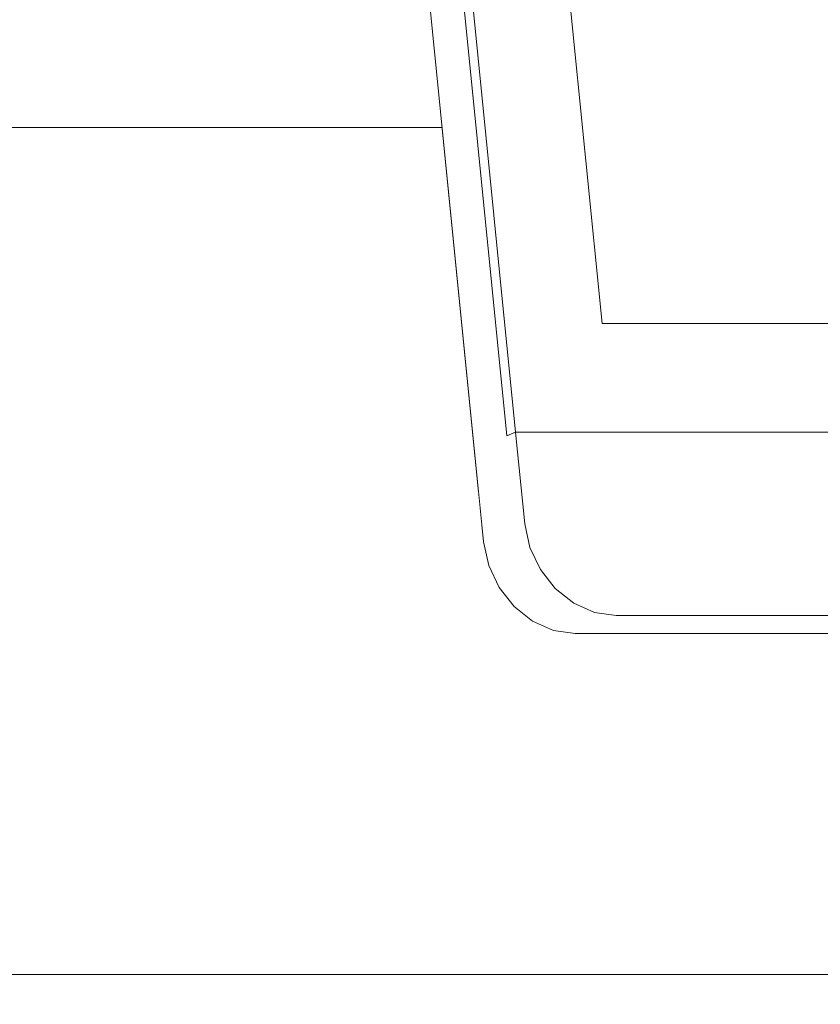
# Model space of a CAD drawing. Header units: millimetres. Extents: x -30280 to 309309, y -17460 to 4378.
# Tile 177 of 256: x 118114 to 118331, y -10724 to -10457. Entities that reach past the tile are written whole.
import ezdxf

# ---------------------------------------------------------------- set-up
doc = ezdxf.new("R2010")
doc.units = ezdxf.units.MM
doc.header["$MEASUREMENT"] = 0
doc.linetypes.add('Wipeout_Contour', pattern=[1000, 0, -1000])
doc.layers.add('P1_PLANTA PRIMERA_3_Nuevo_08_E_Envans secs', color=7, linetype='Continuous')
doc.layers.add('P1_PLANTA PRIMERA_3_Nuevo_09_EI_Mobiliari general', color=7, linetype='Continuous')
doc.layers.add('P1_PLANTA PRIMERA_3_Nuevo_09_EI_Mobiliari general_Pluma_Nº__1', color=7, linetype='Continuous', lineweight=5)
doc.layers.add('P1_PLANTA PRIMERA_3_Nuevo_09_EI_Mobiliari general_Pluma_Nº__4', color=252, linetype='Continuous', lineweight=5)

msp = doc.modelspace()

# ---------------------------------------------------------------- wipeouts: each hides what was drawn before it
at = {"color": 254, "linetype": 'Wipeout_Contour', "lineweight": 0, "ltscale": 474351.241579}
msp.add_wipeout([(117995.8, -10486.48), (118011.77, -10585.44), (118238.84, -10585.44), (118228.96, -10486.48)], dxfattribs=at).dxf.layer = 'P1_PLANTA PRIMERA_3_Nuevo_09_EI_Mobiliari general'
at = {"color": 254, "linetype": 'Wipeout_Contour', "lineweight": 0, "ltscale": 830978.08701}
msp.add_wipeout([(117643.25, -10741.05), (118404.67, -10741.05), (118427.66, -10737.75), (118450.61, -10741.05), (118503.03, -10741.05), (118503.04, -10716.05), (117643.25, -10716.05)], dxfattribs=at).dxf.layer = 'P1_PLANTA PRIMERA_3_Nuevo_09_EI_Mobiliari general'

# ---------------------------------------------------------------- next in the draw order: wipeouts: each hides what was drawn before it
at = {"color": 254, "linetype": 'Wipeout_Contour', "lineweight": 0, "ltscale": 474760.730301}
msp.add_wipeout([(118218, -10260.06), (118215.63, -10261.1), (118246.48, -10570.05), (118248.86, -10569.01)], dxfattribs=at).dxf.layer = 'P1_PLANTA PRIMERA_3_Nuevo_09_EI_Mobiliari general'
at = {"color": 254, "linetype": 'Wipeout_Contour', "lineweight": 0, "ltscale": 2494061.376242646}
msp.add_wipeout([(118011.77, -10585.44), (118021.62, -10716.05), (118427.87, -10716.05), (118425.61, -10686.05), (118354.11, -10686.05), (118351.22, -10685.07), (118348.79, -10682.19), (118347.01, -10677.65), (118346.03, -10671.78), (118345.92, -10665.06), (118346.68, -10657.99), (118348.27, -10651.14), (118356.46, -10623.62), (118264.97, -10623.62), (118259.11, -10622.77), (118253.48, -10620.29), (118248.46, -10616.34), (118244.4, -10611.19), (118241.57, -10605.19), (118240.17, -10598.75), (118238.84, -10585.44)], dxfattribs=at).dxf.layer = 'P1_PLANTA PRIMERA_3_Nuevo_09_EI_Mobiliari general'

# ---------------------------------------------------------------- next in the draw order: wipeouts: each hides what was drawn before it
at = {"color": 254, "linetype": 'Wipeout_Contour', "lineweight": 0, "ltscale": 2735137.086156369}
msp.add_wipeout([(118218.12, -10253.63), (118218, -10260.06), (118248.86, -10569.01), (118518.76, -10569.01), (118525.86, -10539.62), (118272.29, -10539.62), (118244.83, -10264.59), (118656.2, -10264.59), (118673.32, -10436.02), (118687.88, -10436.12), (118699.73, -10436.38), (118682.12, -10260.06), (118680.72, -10253.63), (118677.89, -10247.63), (118673.83, -10242.48), (118668.81, -10238.53), (118663.18, -10236.05), (118657.32, -10235.2), (118237.83, -10235.2), (118232.14, -10236.05), (118227.01, -10238.53), (118222.78, -10242.48), (118219.75, -10247.63)], dxfattribs=at).dxf.layer = 'P1_PLANTA PRIMERA_3_Nuevo_09_EI_Mobiliari general'

# ---------------------------------------------------------------- next in the draw order: wipeouts: each hides what was drawn before it
at = {"color": 254, "linetype": 'Wipeout_Contour', "lineweight": 0, "ltscale": 712188.497639}
msp.add_wipeout([(118215.63, -10261.1), (118206.84, -10264.95), (118240.17, -10598.75), (118251.34, -10593.87), (118248.86, -10569.01), (118246.48, -10570.05)], dxfattribs=at).dxf.layer = 'P1_PLANTA PRIMERA_3_Nuevo_09_EI_Mobiliari general'

# ---------------------------------------------------------------- next in the draw order: wipeouts: each hides what was drawn before it
at = {"color": 254, "linetype": 'Wipeout_Contour', "lineweight": 0, "ltscale": 1308962.752017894}
msp.add_wipeout([(118244.83, -10264.59), (118272.29, -10539.62), (118525.86, -10539.62), (118532.65, -10511.47), (118539, -10497.01), (118574.18, -10462.32), (118608.89, -10443.72), (118632.66, -10439.46), (118657.38, -10437.17), (118673.32, -10436.02), (118656.2, -10264.59)], dxfattribs=at).dxf.layer = 'P1_PLANTA PRIMERA_3_Nuevo_09_EI_Mobiliari general'
at = {"color": 254, "linetype": 'Wipeout_Contour', "lineweight": 0, "ltscale": 474882.292144}
msp.add_wipeout([(118251.34, -10593.87), (118240.17, -10598.75), (118241.57, -10605.19), (118252.74, -10600.3)], dxfattribs=at).dxf.layer = 'P1_PLANTA PRIMERA_3_Nuevo_09_EI_Mobiliari general'

# ---------------------------------------------------------------- next in the draw order: wipeouts: each hides what was drawn before it
at = {"color": 254, "linetype": 'Wipeout_Contour', "lineweight": 0, "ltscale": 474892.940423}
msp.add_wipeout([(118252.74, -10600.3), (118241.57, -10605.19), (118244.4, -10611.19), (118255.57, -10606.3)], dxfattribs=at).dxf.layer = 'P1_PLANTA PRIMERA_3_Nuevo_09_EI_Mobiliari general'

# ---------------------------------------------------------------- next in the draw order: wipeouts: each hides what was drawn before it
at = {"color": 254, "linetype": 'Wipeout_Contour', "lineweight": 0, "ltscale": 474908.653401}
msp.add_wipeout([(118255.57, -10606.3), (118244.4, -10611.19), (118248.46, -10616.34), (118259.63, -10611.45)], dxfattribs=at).dxf.layer = 'P1_PLANTA PRIMERA_3_Nuevo_09_EI_Mobiliari general'

# ---------------------------------------------------------------- next in the draw order: wipeouts: each hides what was drawn before it
at = {"color": 254, "linetype": 'Wipeout_Contour', "lineweight": 0, "ltscale": 474928.359786}
msp.add_wipeout([(118259.63, -10611.45), (118248.46, -10616.34), (118253.48, -10620.29), (118264.64, -10615.4)], dxfattribs=at).dxf.layer = 'P1_PLANTA PRIMERA_3_Nuevo_09_EI_Mobiliari general'

# ---------------------------------------------------------------- next in the draw order: wipeouts: each hides what was drawn before it
at = {"color": 254, "linetype": 'Wipeout_Contour', "lineweight": 0, "ltscale": 474950.716117}
msp.add_wipeout([(118264.64, -10615.4), (118253.48, -10620.29), (118259.11, -10622.77), (118270.27, -10617.89)], dxfattribs=at).dxf.layer = 'P1_PLANTA PRIMERA_3_Nuevo_09_EI_Mobiliari general'

# ---------------------------------------------------------------- next in the draw order: wipeouts: each hides what was drawn before it
at = {"color": 254, "linetype": 'Wipeout_Contour', "lineweight": 0, "ltscale": 474974.198452}
msp.add_wipeout([(118270.27, -10617.89), (118259.11, -10622.77), (118264.97, -10623.62), (118276.13, -10618.73)], dxfattribs=at).dxf.layer = 'P1_PLANTA PRIMERA_3_Nuevo_09_EI_Mobiliari general'

# ---------------------------------------------------------------- next in the draw order: wipeouts: each hides what was drawn before it
at = {"color": 254, "linetype": 'Wipeout_Contour', "lineweight": 0, "ltscale": 475460.378233}
msp.add_wipeout([(118264.97, -10623.62), (118508.28, -10623.62), (118509.12, -10618.73), (118276.13, -10618.73)], dxfattribs=at).dxf.layer = 'P1_PLANTA PRIMERA_3_Nuevo_09_EI_Mobiliari general'

# ---------------------------------------------------------------- next in the draw order: wipeouts: each hides what was drawn before it
at = {"color": 254, "linetype": 'Wipeout_Contour', "lineweight": 0, "ltscale": 4517650.119343}
msp.add_wipeout([(118907.82, -9376.05), (117667.21, -9376.05), (117667.21, -10716.05), (117990.22, -10716.05), (117983.78, -10619.5), (117966.69, -10503.46), (117971.3, -10502.58), (117974.63, -10502.58), (117973.22, -10493.75), (117995.8, -10486.48), (118228.96, -10486.48), (118206.84, -10264.95), (118206.95, -10258.51), (118208.58, -10252.52), (118211.62, -10247.37), (118215.84, -10243.42), (118220.98, -10240.93), (118232.14, -10236.05), (118237.83, -10235.2), (118657.32, -10235.2), (118663.18, -10236.05), (118668.81, -10238.53), (118673.83, -10242.48), (118677.89, -10247.63), (118680.72, -10253.63), (118682.12, -10260.06), (118699.73, -10436.38), (118710.25, -10436.54), (118728.98, -10437.06), (118803.05, -10437.06), (118815.95, -10436.73), (118822.56, -10436.54), (118826.03, -10436.47), (118839.72, -10436.12), (118850.46, -10435.98), (118874.19, -10437.9), (118890.27, -10439.46), (118907.82, -10443.57)], dxfattribs=at).dxf.layer = 'P1_PLANTA PRIMERA_3_Nuevo_08_E_Envans secs'

# ---------------------------------------------------------------- next in the draw order: linework, layer by layer
at = {"layer": 'P1_PLANTA PRIMERA_3_Nuevo_09_EI_Mobiliari general_Pluma_Nº__1', "color": 7, "linetype": 'Continuous', "lineweight": 5}
for p, q in [((118228.96, -10486.48), (117995.8, -10486.48)), ((118503.04, -10716.05), (117643.25, -10716.05))]:
    msp.add_line(p, q, dxfattribs=at)
at = {"layer": 'P1_PLANTA PRIMERA_3_Nuevo_09_EI_Mobiliari general_Pluma_Nº__4', "color": 252, "linetype": 'Continuous', "lineweight": 5}
for p, q in [((118218, -10260.06), (118248.85, -10569.01)), ((118215.63, -10261.1), (118246.48, -10570.05)), ((118206.84, -10264.95), (118240.17, -10598.75)), ((118272.29, -10539.62), (118244.83, -10264.59)), ((118525.86, -10539.62), (118272.29, -10539.62)), ((118248.85, -10569.01), (118246.48, -10570.05)), ((118518.76, -10569.01), (118248.85, -10569.01)), ((118248.85, -10569.01), (118251.34, -10593.87)), ((118251.34, -10593.87), (118252.74, -10600.3)), ((118240.17, -10598.75), (118241.57, -10605.19)), ((118252.74, -10600.3), (118255.57, -10606.3)), ((118241.57, -10605.19), (118244.4, -10611.19)), ((118255.57, -10606.3), (118259.63, -10611.45)), ((118244.4, -10611.19), (118248.46, -10616.33)), ((118259.63, -10611.45), (118264.65, -10615.4)), ((118248.46, -10616.33), (118253.48, -10620.29)), ((118264.65, -10615.4), (118270.27, -10617.89)), ((118253.48, -10620.29), (118259.11, -10622.77)), ((118270.27, -10617.89), (118276.13, -10618.73)), ((118276.13, -10618.73), (118509.12, -10618.73)), ((118259.11, -10622.77), (118264.97, -10623.62)), ((118264.97, -10623.62), (118508.28, -10623.62))]:
    msp.add_line(p, q, dxfattribs=at)

doc.saveas('drawing.dxf')
